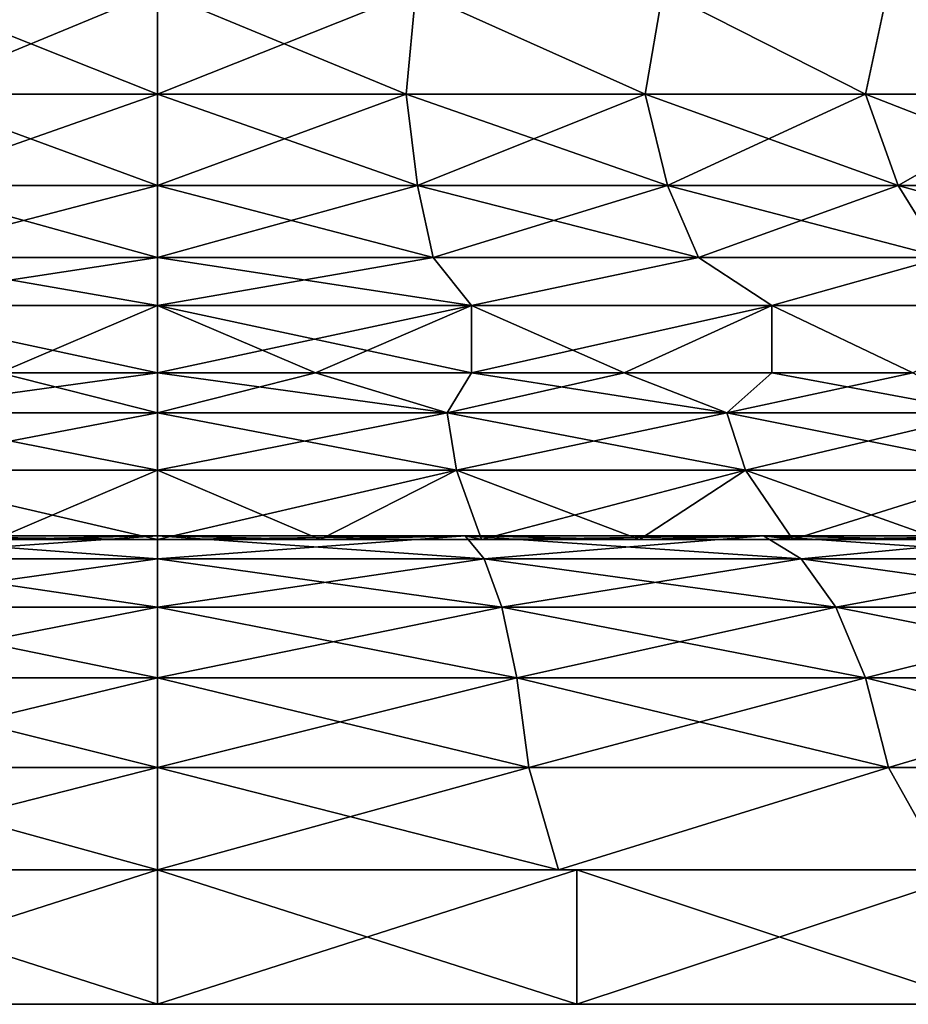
# Model space of a CAD drawing. Header units: millimetres. Extents: x -234 to 234, y -9 to 180.
# Tile 82 of 117: x 198 to 211, y -9 to 6. Entities that reach past the tile are written whole.
import ezdxf

# ---------------------------------------------------------------- set-up
doc = ezdxf.new("R2010")
doc.units = ezdxf.units.MM
doc.header["$LTSCALE"] = 106.095679
for name, color, linetype in [('149', 7, 'CONTINUOUS'), ('150', 7, 'CONTINUOUS'), ('151', 7, 'CONTINUOUS'), ('152', 7, 'CONTINUOUS'), ('153', 7, 'CONTINUOUS'), ('157', 7, 'CONTINUOUS'), ('158', 7, 'CONTINUOUS'), ('159', 7, 'CONTINUOUS'), ('160', 7, 'CONTINUOUS'), ('161', 7, 'CONTINUOUS'), ('162', 7, 'CONTINUOUS')]:
    doc.layers.add(name, color=color, linetype=linetype)

msp = doc.modelspace()

# ---------------------------------------------------------------- linework, layer by layer
at = {"layer": '149', "color": 7, "linetype": 'CONTINUOUS', "true_color": 0xa2afbf}
for points in [[(200, 6.081, -18.5), (203.846, 6.081, -18.096), (200, 4.546, -18.98), (200, 6.081, -18.5)], [(200, 4.546, -18.98), (203.846, 6.081, -18.096), (203.703, 4.546, -18.615), (200, 4.546, -18.98)], [(203.846, 6.081, 18.096), (200, 6.081, 18.5), (203.703, 4.546, 18.615), (203.846, 6.081, 18.096)], [(200, 6.081, 18.5), (200, 4.546, 18.98), (203.703, 4.546, 18.615), (200, 6.081, 18.5)], [(203.846, 6.081, -18.096), (207.263, 4.546, -17.535), (203.703, 4.546, -18.615), (203.846, 6.081, -18.096)], [(203.846, 6.081, 18.096), (203.703, 4.546, 18.615), (207.263, 4.546, 17.535), (203.846, 6.081, 18.096)], [(203.846, 6.081, -18.096), (207.525, 6.081, -16.901), (207.263, 4.546, -17.535), (203.846, 6.081, -18.096)], [(207.525, 6.081, 16.901), (203.846, 6.081, 18.096), (207.263, 4.546, 17.535), (207.525, 6.081, 16.901)], [(207.525, 6.081, -16.901), (210.544, 4.546, -15.781), (207.263, 4.546, -17.535), (207.525, 6.081, -16.901)], [(207.525, 6.081, 16.901), (207.263, 4.546, 17.535), (210.544, 4.546, 15.781), (207.525, 6.081, 16.901)], [(207.525, 6.081, -16.901), (210.874, 6.081, -14.967), (210.544, 4.546, -15.781), (207.525, 6.081, -16.901)], [(210.874, 6.081, 14.967), (207.525, 6.081, 16.901), (210.544, 4.546, 15.781), (210.874, 6.081, 14.967)], [(210.874, 6.081, -14.967), (213.421, 4.546, -13.421), (210.544, 4.546, -15.781), (210.874, 6.081, -14.967)], [(210.874, 6.081, 14.967), (210.544, 4.546, 15.781), (213.421, 4.546, 13.421), (210.874, 6.081, 14.967)], [(210.874, 6.081, -14.967), (213.748, 6.081, -12.379), (213.421, 4.546, -13.421), (210.874, 6.081, -14.967)], [(213.748, 6.081, 12.379), (210.874, 6.081, 14.967), (213.421, 4.546, 13.421), (213.748, 6.081, 12.379)], [(203.873, 3.189, -19.471), (200, 3.189, -19.853), (203.703, 4.546, -18.615), (203.873, 3.189, -19.471)], [(200, 3.189, -19.853), (200, 4.546, -18.98), (203.703, 4.546, -18.615), (200, 3.189, -19.853)], [(200, 3.189, 19.853), (203.873, 3.189, 19.471), (200, 4.546, 18.98), (200, 3.189, 19.853)], [(200, 4.546, 18.98), (203.873, 3.189, 19.471), (203.703, 4.546, 18.615), (200, 4.546, 18.98)], [(203.873, 3.189, 19.471), (207.597, 3.189, 18.342), (203.703, 4.546, 18.615), (203.873, 3.189, 19.471)], [(203.703, 4.546, 18.615), (207.597, 3.189, 18.342), (207.263, 4.546, 17.535), (203.703, 4.546, 18.615)], [(207.263, 4.546, -17.535), (203.873, 3.189, -19.471), (203.703, 4.546, -18.615), (207.263, 4.546, -17.535)], [(207.597, 3.189, -18.342), (203.873, 3.189, -19.471), (207.263, 4.546, -17.535), (207.597, 3.189, -18.342)], [(207.597, 3.189, 18.342), (211.03, 3.189, 16.507), (207.263, 4.546, 17.535), (207.597, 3.189, 18.342)], [(207.263, 4.546, 17.535), (211.03, 3.189, 16.507), (210.544, 4.546, 15.781), (207.263, 4.546, 17.535)], [(210.544, 4.546, -15.781), (207.597, 3.189, -18.342), (207.263, 4.546, -17.535), (210.544, 4.546, -15.781)], [(211.03, 3.189, -16.507), (207.597, 3.189, -18.342), (210.544, 4.546, -15.781), (211.03, 3.189, -16.507)], [(211.03, 3.189, 16.507), (214.038, 3.189, 14.038), (210.544, 4.546, 15.781), (211.03, 3.189, 16.507)], [(210.544, 4.546, 15.781), (214.038, 3.189, 14.038), (213.421, 4.546, 13.421), (210.544, 4.546, 15.781)], [(213.421, 4.546, -13.421), (211.03, 3.189, -16.507), (210.544, 4.546, -15.781), (213.421, 4.546, -13.421)], [(214.038, 3.189, -14.038), (211.03, 3.189, -16.507), (213.421, 4.546, -13.421), (214.038, 3.189, -14.038)], [(200, 2.115, 21.056), (204.108, 2.115, 20.651), (200, 3.189, 19.853), (200, 2.115, 21.056)], [(200, 3.189, 19.853), (204.108, 2.115, 20.651), (203.873, 3.189, 19.471), (200, 3.189, 19.853)], [(204.108, 2.115, -20.651), (200, 2.115, -21.056), (203.873, 3.189, -19.471), (204.108, 2.115, -20.651)], [(200, 2.115, -21.056), (200, 3.189, -19.853), (203.873, 3.189, -19.471), (200, 2.115, -21.056)], [(204.108, 2.115, 20.651), (208.058, 2.115, 19.453), (203.873, 3.189, 19.471), (204.108, 2.115, 20.651)], [(203.873, 3.189, 19.471), (208.058, 2.115, 19.453), (207.597, 3.189, 18.342), (203.873, 3.189, 19.471)], [(207.597, 3.189, -18.342), (204.108, 2.115, -20.651), (203.873, 3.189, -19.471), (207.597, 3.189, -18.342)], [(208.058, 2.115, -19.453), (204.108, 2.115, -20.651), (207.597, 3.189, -18.342), (208.058, 2.115, -19.453)], [(208.058, 2.115, 19.453), (211.698, 2.115, 17.507), (207.597, 3.189, 18.342), (208.058, 2.115, 19.453)], [(207.597, 3.189, 18.342), (211.698, 2.115, 17.507), (211.03, 3.189, 16.507), (207.597, 3.189, 18.342)], [(211.03, 3.189, -16.507), (208.058, 2.115, -19.453), (207.597, 3.189, -18.342), (211.03, 3.189, -16.507)], [(211.698, 2.115, -17.507), (208.058, 2.115, -19.453), (211.03, 3.189, -16.507), (211.698, 2.115, -17.507)], [(211.698, 2.115, 17.507), (214.889, 2.115, 14.889), (211.03, 3.189, 16.507), (211.698, 2.115, 17.507)], [(211.03, 3.189, 16.507), (214.889, 2.115, 14.889), (214.038, 3.189, 14.038), (211.03, 3.189, 16.507)], [(214.038, 3.189, -14.038), (211.698, 2.115, -17.507), (211.03, 3.189, -16.507), (214.038, 3.189, -14.038)], [(204.678, 1.4, -22.008), (200, 1.4, -22.5), (204.108, 2.115, -20.651), (204.678, 1.4, -22.008)], [(204.108, 2.115, -20.651), (200, 1.4, -22.5), (200, 2.115, -21.056), (204.108, 2.115, -20.651)], [(200, 1.4, 22.5), (204.678, 1.4, 22.008), (200, 2.115, 21.056), (200, 1.4, 22.5)], [(200, 2.115, 21.056), (204.678, 1.4, 22.008), (204.108, 2.115, 20.651), (200, 2.115, 21.056)], [(208.058, 2.115, -19.453), (204.678, 1.4, -22.008), (204.108, 2.115, -20.651), (208.058, 2.115, -19.453)], [(204.108, 2.115, 20.651), (204.678, 1.4, 22.008), (208.058, 2.115, 19.453), (204.108, 2.115, 20.651)], [(209.152, 1.4, -20.555), (204.678, 1.4, -22.008), (208.058, 2.115, -19.453), (209.152, 1.4, -20.555)], [(204.678, 1.4, 22.008), (209.151, 1.4, 20.555), (208.058, 2.115, 19.453), (204.678, 1.4, 22.008)], [(211.698, 2.115, -17.507), (209.152, 1.4, -20.555), (208.058, 2.115, -19.453), (211.698, 2.115, -17.507)], [(208.058, 2.115, 19.453), (209.151, 1.4, 20.555), (211.698, 2.115, 17.507), (208.058, 2.115, 19.453)], [(209.151, 1.4, 20.555), (213.225, 1.4, 18.203), (211.698, 2.115, 17.507), (209.151, 1.4, 20.555)], [(213.225, 1.4, -18.203), (209.152, 1.4, -20.555), (211.698, 2.115, -17.507), (213.225, 1.4, -18.203)]]:
    msp.add_3dface(points, dxfattribs=at)
at = {"layer": '150', "color": 7, "linetype": 'CONTINUOUS', "true_color": 0xa2afbf}
for points in [[(200, 1.4, -22.5), (204.678, 1.4, -22.008), (200, 0.4, -22.5), (200, 1.4, -22.5)], [(200, 0.4, -22.5), (204.678, 1.4, -22.008), (202.352, 0.4, -22.377), (200, 0.4, -22.5)], [(204.678, 1.4, 22.008), (200, 1.4, 22.5), (204.678, 0.4, 22.008), (204.678, 1.4, 22.008)], [(204.678, 0.4, 22.008), (200, 1.4, 22.5), (202.352, 0.4, 22.377), (204.678, 0.4, 22.008)], [(202.352, 0.4, 22.377), (200, 1.4, 22.5), (200, 0.4, 22.5), (202.352, 0.4, 22.377)], [(202.352, 0.4, -22.377), (204.678, 1.4, -22.008), (204.678, 0.4, -22.008), (202.352, 0.4, -22.377)], [(204.678, 1.4, -22.008), (209.152, 1.4, -20.555), (204.678, 0.4, -22.008), (204.678, 1.4, -22.008)], [(204.678, 0.4, -22.008), (209.152, 1.4, -20.555), (206.953, 0.4, -21.399), (204.678, 0.4, -22.008)], [(209.151, 1.4, 20.555), (204.678, 1.4, 22.008), (206.953, 0.4, 21.399), (209.151, 1.4, 20.555)], [(206.953, 0.4, 21.399), (204.678, 1.4, 22.008), (204.678, 0.4, 22.008), (206.953, 0.4, 21.399)], [(206.953, 0.4, -21.399), (209.152, 1.4, -20.555), (209.152, 0.4, -20.555), (206.953, 0.4, -21.399)], [(209.152, 0.4, 20.555), (209.151, 1.4, 20.555), (206.953, 0.4, 21.399), (209.152, 0.4, 20.555)], [(213.225, 1.4, 18.203), (209.151, 1.4, 20.555), (211.25, 0.4, 19.486), (213.225, 1.4, 18.203)], [(211.25, 0.4, 19.486), (209.151, 1.4, 20.555), (209.152, 0.4, 20.555), (211.25, 0.4, 19.486)], [(209.152, 1.4, -20.555), (213.225, 1.4, -18.203), (211.25, 0.4, -19.486), (209.152, 1.4, -20.555)], [(209.152, 0.4, -20.555), (209.152, 1.4, -20.555), (211.25, 0.4, -19.486), (209.152, 0.4, -20.555)]]:
    msp.add_3dface(points, dxfattribs=at)
at = {"layer": '151', "color": 7, "linetype": 'CONTINUOUS', "true_color": 0xa2afbf}
for points in [[(200, 0.4, -22.5), (202.352, 0.4, -22.377), (200, -0.199, -23.473), (200, 0.4, -22.5)], [(200, -0.199, -23.473), (202.352, 0.4, -22.377), (204.313, -0.199, -23.074), (200, -0.199, -23.473)], [(202.352, 0.4, 22.377), (200, 0.4, 22.5), (204.313, -0.199, 23.074), (202.352, 0.4, 22.377)], [(200, 0.4, 22.5), (200, -0.199, 23.473), (204.313, -0.199, 23.074), (200, 0.4, 22.5)], [(202.352, 0.4, -22.377), (204.678, 0.4, -22.008), (204.313, -0.199, -23.074), (202.352, 0.4, -22.377)], [(204.678, 0.4, 22.008), (202.352, 0.4, 22.377), (204.313, -0.199, 23.074), (204.678, 0.4, 22.008)], [(204.678, 0.4, -22.008), (206.953, 0.4, -21.399), (204.313, -0.199, -23.074), (204.678, 0.4, -22.008)], [(206.953, 0.4, -21.399), (208.48, -0.199, -21.888), (204.313, -0.199, -23.074), (206.953, 0.4, -21.399)], [(204.678, 0.4, 22.008), (204.313, -0.199, 23.074), (208.48, -0.199, 21.888), (204.678, 0.4, 22.008)], [(206.953, 0.4, 21.399), (204.678, 0.4, 22.008), (208.48, -0.199, 21.888), (206.953, 0.4, 21.399)], [(206.953, 0.4, -21.399), (209.152, 0.4, -20.555), (208.48, -0.199, -21.888), (206.953, 0.4, -21.399)], [(209.152, 0.4, 20.555), (206.953, 0.4, 21.399), (208.48, -0.199, 21.888), (209.152, 0.4, 20.555)], [(209.152, 0.4, -20.555), (211.25, 0.4, -19.486), (208.48, -0.199, -21.888), (209.152, 0.4, -20.555)], [(211.25, 0.4, -19.486), (212.357, -0.199, -19.957), (208.48, -0.199, -21.888), (211.25, 0.4, -19.486)], [(209.152, 0.4, 20.555), (208.48, -0.199, 21.888), (212.357, -0.199, 19.957), (209.152, 0.4, 20.555)], [(211.25, 0.4, 19.486), (209.152, 0.4, 20.555), (212.357, -0.199, 19.957), (211.25, 0.4, 19.486)], [(200, -1.05, 24.238), (204.454, -1.05, 23.825), (200, -0.199, 23.473), (200, -1.05, 24.238)], [(200, -0.199, 23.473), (204.454, -1.05, 23.825), (204.313, -0.199, 23.074), (200, -0.199, 23.473)], [(204.454, -1.05, -23.825), (200, -1.05, -24.238), (204.313, -0.199, -23.074), (204.454, -1.05, -23.825)], [(200, -1.05, -24.238), (200, -0.199, -23.473), (204.313, -0.199, -23.074), (200, -1.05, -24.238)], [(204.454, -1.05, 23.825), (208.756, -1.05, 22.601), (204.313, -0.199, 23.074), (204.454, -1.05, 23.825)], [(204.313, -0.199, 23.074), (208.756, -1.05, 22.601), (208.48, -0.199, 21.888), (204.313, -0.199, 23.074)], [(208.48, -0.199, -21.888), (204.454, -1.05, -23.825), (204.313, -0.199, -23.074), (208.48, -0.199, -21.888)], [(208.756, -1.05, -22.601), (204.454, -1.05, -23.825), (208.48, -0.199, -21.888), (208.756, -1.05, -22.601)], [(208.756, -1.05, 22.601), (212.76, -1.05, 20.608), (208.48, -0.199, 21.888), (208.756, -1.05, 22.601)], [(208.48, -0.199, 21.888), (212.76, -1.05, 20.608), (212.357, -0.199, 19.957), (208.48, -0.199, 21.888)], [(212.357, -0.199, -19.957), (208.756, -1.05, -22.601), (208.48, -0.199, -21.888), (212.357, -0.199, -19.957)], [(212.76, -1.05, -20.608), (208.756, -1.05, -22.601), (212.357, -0.199, -19.957), (212.76, -1.05, -20.608)], [(202.424, -2.081, -24.611), (200, -2.081, -24.73), (204.454, -1.05, -23.825), (202.424, -2.081, -24.611)], [(204.454, -1.05, -23.825), (200, -2.081, -24.73), (200, -1.05, -24.238), (204.454, -1.05, -23.825)], [(200, -2.081, 24.73), (202.424, -2.081, 24.611), (200, -1.05, 24.238), (200, -2.081, 24.73)], [(200, -1.05, 24.238), (202.424, -2.081, 24.611), (204.454, -1.05, 23.825), (200, -1.05, 24.238)], [(204.824, -2.081, -24.255), (202.424, -2.081, -24.611), (204.454, -1.05, -23.825), (204.824, -2.081, -24.255)], [(202.424, -2.081, 24.611), (204.824, -2.081, 24.255), (204.454, -1.05, 23.825), (202.424, -2.081, 24.611)], [(208.756, -1.05, -22.601), (204.824, -2.081, -24.255), (204.454, -1.05, -23.825), (208.756, -1.05, -22.601)], [(204.824, -2.081, 24.255), (207.178, -2.081, 23.665), (204.454, -1.05, 23.825), (204.824, -2.081, 24.255)], [(204.454, -1.05, 23.825), (207.178, -2.081, 23.665), (208.756, -1.05, 22.601), (204.454, -1.05, 23.825)], [(207.178, -2.081, -23.665), (204.824, -2.081, -24.255), (208.756, -1.05, -22.601), (207.178, -2.081, -23.665)], [(209.463, -2.081, -22.848), (207.178, -2.081, -23.665), (208.756, -1.05, -22.601), (209.463, -2.081, -22.848)], [(207.178, -2.081, 23.665), (209.463, -2.081, 22.848), (208.756, -1.05, 22.601), (207.178, -2.081, 23.665)], [(212.76, -1.05, -20.608), (209.463, -2.081, -22.848), (208.756, -1.05, -22.601), (212.76, -1.05, -20.608)], [(209.463, -2.081, 22.848), (211.657, -2.081, 21.81), (208.756, -1.05, 22.601), (209.463, -2.081, 22.848)], [(208.756, -1.05, 22.601), (211.657, -2.081, 21.81), (212.76, -1.05, 20.608), (208.756, -1.05, 22.601)], [(211.657, -2.081, -21.81), (209.463, -2.081, -22.848), (212.76, -1.05, -20.608), (211.657, -2.081, -21.81)]]:
    msp.add_3dface(points, dxfattribs=at)
at = {"layer": '152', "color": 7, "linetype": 'CONTINUOUS', "true_color": 0xa2afbf}
for points in [[(200, -2.081, -24.73), (202.424, -2.081, -24.611), (200, -2.026, -26.397), (200, -2.081, -24.73)], [(200, -2.026, -26.397), (202.424, -2.081, -24.611), (204.584, -2.026, -25.996), (200, -2.026, -26.397)], [(202.424, -2.081, 24.611), (200, -2.081, 24.73), (204.584, -2.026, 25.996), (202.424, -2.081, 24.611)], [(200, -2.081, 24.73), (200, -2.026, 26.397), (204.584, -2.026, 25.996), (200, -2.081, 24.73)], [(204.868, -2.368, -27.606), (200, -2.368, -28.032), (204.584, -2.026, -25.996), (204.868, -2.368, -27.606)], [(200, -2.368, -28.032), (200, -2.026, -26.397), (204.584, -2.026, -25.996), (200, -2.368, -28.032)], [(200, -2.368, 28.032), (204.868, -2.368, 27.606), (200, -2.026, 26.397), (200, -2.368, 28.032)], [(200, -2.026, 26.397), (204.868, -2.368, 27.606), (204.584, -2.026, 25.996), (200, -2.026, 26.397)], [(202.424, -2.081, -24.611), (204.824, -2.081, -24.255), (204.584, -2.026, -25.996), (202.424, -2.081, -24.611)], [(204.824, -2.081, 24.255), (202.424, -2.081, 24.611), (204.584, -2.026, 25.996), (204.824, -2.081, 24.255)], [(204.824, -2.081, -24.255), (207.178, -2.081, -23.665), (204.584, -2.026, -25.996), (204.824, -2.081, -24.255)], [(207.178, -2.081, -23.665), (209.028, -2.026, -24.805), (204.584, -2.026, -25.996), (207.178, -2.081, -23.665)], [(204.824, -2.081, 24.255), (204.584, -2.026, 25.996), (209.028, -2.026, 24.805), (204.824, -2.081, 24.255)], [(204.868, -2.368, 27.606), (209.587, -2.368, 26.341), (204.584, -2.026, 25.996), (204.868, -2.368, 27.606)], [(204.584, -2.026, 25.996), (209.587, -2.368, 26.341), (209.028, -2.026, 24.805), (204.584, -2.026, 25.996)], [(209.028, -2.026, -24.805), (204.868, -2.368, -27.606), (204.584, -2.026, -25.996), (209.028, -2.026, -24.805)], [(207.178, -2.081, 23.665), (204.824, -2.081, 24.255), (209.028, -2.026, 24.805), (207.178, -2.081, 23.665)], [(209.587, -2.368, -26.341), (204.868, -2.368, -27.606), (209.028, -2.026, -24.805), (209.587, -2.368, -26.341)], [(207.178, -2.081, -23.665), (209.463, -2.081, -22.848), (209.028, -2.026, -24.805), (207.178, -2.081, -23.665)], [(209.463, -2.081, 22.848), (207.178, -2.081, 23.665), (209.028, -2.026, 24.805), (209.463, -2.081, 22.848)], [(209.463, -2.081, -22.848), (211.657, -2.081, -21.81), (209.028, -2.026, -24.805), (209.463, -2.081, -22.848)], [(211.657, -2.081, -21.81), (213.199, -2.026, -22.861), (209.028, -2.026, -24.805), (211.657, -2.081, -21.81)], [(209.463, -2.081, 22.848), (209.028, -2.026, 24.805), (213.199, -2.026, 22.861), (209.463, -2.081, 22.848)], [(209.587, -2.368, 26.341), (214.016, -2.368, 24.276), (209.028, -2.026, 24.805), (209.587, -2.368, 26.341)], [(209.028, -2.026, 24.805), (214.016, -2.368, 24.276), (213.199, -2.026, 22.861), (209.028, -2.026, 24.805)], [(213.199, -2.026, -22.861), (209.587, -2.368, -26.341), (209.028, -2.026, -24.805), (213.199, -2.026, -22.861)], [(211.657, -2.081, 21.81), (209.463, -2.081, 22.848), (213.199, -2.026, 22.861), (211.657, -2.081, 21.81)], [(214.016, -2.368, -24.276), (209.587, -2.368, -26.341), (213.199, -2.026, -22.861), (214.016, -2.368, -24.276)], [(205.129, -3.087, -29.09), (200, -3.087, -29.539), (204.868, -2.368, -27.606), (205.129, -3.087, -29.09)], [(200, -3.087, -29.539), (200, -2.368, -28.032), (204.868, -2.368, -27.606), (200, -3.087, -29.539)], [(200, -3.087, 29.539), (205.129, -3.087, 29.09), (200, -2.368, 28.032), (200, -3.087, 29.539)], [(200, -2.368, 28.032), (205.129, -3.087, 29.09), (204.868, -2.368, 27.606), (200, -2.368, 28.032)], [(205.129, -3.087, 29.09), (210.103, -3.087, 27.757), (204.868, -2.368, 27.606), (205.129, -3.087, 29.09)], [(204.868, -2.368, 27.606), (210.103, -3.087, 27.757), (209.587, -2.368, 26.341), (204.868, -2.368, 27.606)], [(209.587, -2.368, -26.341), (205.129, -3.087, -29.09), (204.868, -2.368, -27.606), (209.587, -2.368, -26.341)], [(210.103, -3.087, -27.757), (205.129, -3.087, -29.09), (209.587, -2.368, -26.341), (210.103, -3.087, -27.757)], [(210.103, -3.087, 27.757), (214.769, -3.087, 25.581), (209.587, -2.368, 26.341), (210.103, -3.087, 27.757)], [(209.587, -2.368, 26.341), (214.769, -3.087, 25.581), (214.016, -2.368, 24.276), (209.587, -2.368, 26.341)], [(214.016, -2.368, -24.276), (210.103, -3.087, -27.757), (209.587, -2.368, -26.341), (214.016, -2.368, -24.276)], [(214.769, -3.087, -25.581), (210.103, -3.087, -27.757), (214.016, -2.368, -24.276), (214.769, -3.087, -25.581)], [(205.354, -4.143, -30.364), (200, -4.143, -30.833), (205.129, -3.087, -29.09), (205.354, -4.143, -30.364)], [(200, -4.143, -30.833), (200, -3.087, -29.539), (205.129, -3.087, -29.09), (200, -4.143, -30.833)], [(200, -4.143, 30.833), (205.354, -4.143, 30.364), (200, -3.087, 29.539), (200, -4.143, 30.833)], [(200, -3.087, 29.539), (205.354, -4.143, 30.364), (205.129, -3.087, 29.09), (200, -3.087, 29.539)], [(205.354, -4.143, 30.364), (210.545, -4.143, 28.973), (205.129, -3.087, 29.09), (205.354, -4.143, 30.364)], [(205.129, -3.087, 29.09), (210.545, -4.143, 28.973), (210.103, -3.087, 27.757), (205.129, -3.087, 29.09)], [(210.103, -3.087, -27.757), (205.354, -4.143, -30.364), (205.129, -3.087, -29.09), (210.103, -3.087, -27.757)], [(210.545, -4.143, -28.973), (205.354, -4.143, -30.364), (210.103, -3.087, -27.757), (210.545, -4.143, -28.973)], [(210.545, -4.143, 28.973), (215.416, -4.143, 26.702), (210.103, -3.087, 27.757), (210.545, -4.143, 28.973)], [(210.103, -3.087, 27.757), (215.416, -4.143, 26.702), (214.769, -3.087, 25.581), (210.103, -3.087, 27.757)], [(214.769, -3.087, -25.581), (210.545, -4.143, -28.973), (210.103, -3.087, -27.757), (214.769, -3.087, -25.581)], [(215.416, -4.143, -26.702), (210.545, -4.143, -28.973), (214.769, -3.087, -25.581), (215.416, -4.143, -26.702)], [(200, -5.475, 31.84), (205.529, -5.475, 31.356), (200, -4.143, 30.833), (200, -5.475, 31.84)], [(200, -4.143, 30.833), (205.529, -5.475, 31.356), (205.354, -4.143, 30.364), (200, -4.143, 30.833)], [(205.529, -5.475, -31.356), (200, -5.475, -31.84), (205.354, -4.143, -30.364), (205.529, -5.475, -31.356)], [(200, -5.475, -31.84), (200, -4.143, -30.833), (205.354, -4.143, -30.364), (200, -5.475, -31.84)], [(205.529, -5.475, 31.356), (210.89, -5.475, 29.919), (205.354, -4.143, 30.364), (205.529, -5.475, 31.356)], [(205.354, -4.143, 30.364), (210.89, -5.475, 29.919), (210.545, -4.143, 28.973), (205.354, -4.143, 30.364)], [(210.545, -4.143, -28.973), (205.529, -5.475, -31.356), (205.354, -4.143, -30.364), (210.545, -4.143, -28.973)], [(210.89, -5.475, -29.919), (205.529, -5.475, -31.356), (210.545, -4.143, -28.973), (210.89, -5.475, -29.919)], [(210.89, -5.475, 29.919), (215.92, -5.475, 27.574), (210.545, -4.143, 28.973), (210.89, -5.475, 29.919)], [(210.545, -4.143, 28.973), (215.92, -5.475, 27.574), (215.416, -4.143, 26.702), (210.545, -4.143, 28.973)], [(215.416, -4.143, -26.702), (210.89, -5.475, -29.919), (210.545, -4.143, -28.973), (215.416, -4.143, -26.702)], [(215.92, -5.475, -27.574), (210.89, -5.475, -29.919), (215.416, -4.143, -26.702), (215.92, -5.475, -27.574)], [(205.974, -7, -31.946), (200, -7, -32.5), (205.529, -5.475, -31.356), (205.974, -7, -31.946)], [(205.529, -5.475, -31.356), (200, -7, -32.5), (200, -5.475, -31.84), (205.529, -5.475, -31.356)], [(200, -7, 32.5), (205.974, -7, 31.946), (200, -5.475, 31.84), (200, -7, 32.5)], [(200, -5.475, 31.84), (205.974, -7, 31.946), (205.529, -5.475, 31.356), (200, -5.475, 31.84)], [(210.89, -5.475, -29.919), (205.974, -7, -31.946), (205.529, -5.475, -31.356), (210.89, -5.475, -29.919)], [(205.529, -5.475, 31.356), (205.974, -7, 31.946), (210.89, -5.475, 29.919), (205.529, -5.475, 31.356)], [(211.743, -7, -30.304), (205.974, -7, -31.946), (210.89, -5.475, -29.919), (211.743, -7, -30.304)], [(205.974, -7, 31.946), (211.743, -7, 30.304), (210.89, -5.475, 29.919), (205.974, -7, 31.946)], [(215.92, -5.475, -27.574), (211.743, -7, -30.304), (210.89, -5.475, -29.919), (215.92, -5.475, -27.574)], [(210.89, -5.475, 29.919), (211.743, -7, 30.304), (215.92, -5.475, 27.574), (210.89, -5.475, 29.919)]]:
    msp.add_3dface(points, dxfattribs=at)
at = {"layer": '153', "color": 7, "linetype": 'CONTINUOUS', "true_color": 0xa2afbf}
for points in [[(206.247, -7, 33.421), (200, -7, 34), (206.247, -9, 33.421), (206.247, -7, 33.421)], [(206.247, -9, 33.421), (200, -7, 34), (200, -9, 34), (206.247, -9, 33.421)], [(200, -7, -34), (206.248, -7, -33.421), (200, -9, -34), (200, -7, -34)], [(200, -9, -34), (206.248, -7, -33.421), (206.248, -9, -33.421), (200, -9, -34)], [(212.282, -7, 31.704), (206.247, -7, 33.421), (212.282, -9, 31.704), (212.282, -7, 31.704)], [(212.282, -9, 31.704), (206.247, -7, 33.421), (206.247, -9, 33.421), (212.282, -9, 31.704)], [(206.248, -7, -33.421), (212.282, -7, -31.704), (206.248, -9, -33.421), (206.248, -7, -33.421)], [(206.248, -9, -33.421), (212.282, -7, -31.704), (212.282, -9, -31.704), (206.248, -9, -33.421)]]:
    msp.add_3dface(points, dxfattribs=at)
at = {"layer": '157', "color": 7, "linetype": 'CONTINUOUS', "true_color": 0xa2afbf}
for points in [[(196.154, 6.081, -18.096), (200, 6.081, -18.5), (196.297, 4.546, -18.615), (196.154, 6.081, -18.096)], [(200, 4.546, 18.98), (200, 6.081, 18.5), (196.154, 6.081, 18.096), (200, 4.546, 18.98)], [(200, 4.546, 18.98), (196.154, 6.081, 18.096), (196.297, 4.546, 18.615), (200, 4.546, 18.98)], [(200, 6.081, -18.5), (200, 4.546, -18.98), (196.297, 4.546, -18.615), (200, 6.081, -18.5)], [(200, 4.546, -18.98), (200, 3.189, -19.853), (196.127, 3.189, -19.471), (200, 4.546, -18.98)], [(200, 3.189, 19.853), (196.297, 4.546, 18.615), (196.127, 3.189, 19.471), (200, 3.189, 19.853)], [(196.297, 4.546, -18.615), (200, 4.546, -18.98), (196.127, 3.189, -19.471), (196.297, 4.546, -18.615)], [(200, 3.189, 19.853), (200, 4.546, 18.98), (196.297, 4.546, 18.615), (200, 3.189, 19.853)], [(200, 2.115, 21.056), (196.127, 3.189, 19.471), (195.892, 2.115, 20.651), (200, 2.115, 21.056)], [(200, 3.189, -19.853), (200, 2.115, -21.056), (195.892, 2.115, -20.651), (200, 3.189, -19.853)], [(196.127, 3.189, -19.471), (200, 3.189, -19.853), (195.892, 2.115, -20.651), (196.127, 3.189, -19.471)], [(200, 2.115, 21.056), (200, 3.189, 19.853), (196.127, 3.189, 19.471), (200, 2.115, 21.056)], [(200, 2.115, -21.056), (200, 1.4, -22.5), (195.322, 1.4, -22.008), (200, 2.115, -21.056)], [(200, 1.4, 22.5), (195.892, 2.115, 20.651), (195.322, 1.4, 22.008), (200, 1.4, 22.5)], [(195.892, 2.115, -20.651), (200, 2.115, -21.056), (195.322, 1.4, -22.008), (195.892, 2.115, -20.651)], [(200, 1.4, 22.5), (200, 2.115, 21.056), (195.892, 2.115, 20.651), (200, 1.4, 22.5)]]:
    msp.add_3dface(points, dxfattribs=at)
at = {"layer": '158', "color": 7, "linetype": 'CONTINUOUS', "true_color": 0xa2afbf}
for points in [[(195.322, 1.4, -22.008), (200, 1.4, -22.5), (197.648, 0.4, -22.377), (195.322, 1.4, -22.008)], [(200, 0.4, 22.5), (200, 1.4, 22.5), (195.322, 1.4, 22.008), (200, 0.4, 22.5)], [(200, 0.4, 22.5), (195.322, 1.4, 22.008), (197.648, 0.4, 22.377), (200, 0.4, 22.5)], [(200, 1.4, -22.5), (200, 0.4, -22.5), (197.648, 0.4, -22.377), (200, 1.4, -22.5)]]:
    msp.add_3dface(points, dxfattribs=at)
at = {"layer": '159', "color": 7, "linetype": 'CONTINUOUS', "true_color": 0xa2afbf}
for points in [[(200, 0.4, -22.5), (200, -0.199, -23.473), (195.687, -0.199, -23.074), (200, 0.4, -22.5)], [(197.648, 0.4, -22.377), (200, 0.4, -22.5), (195.687, -0.199, -23.074), (197.648, 0.4, -22.377)], [(200, -0.199, 23.473), (197.648, 0.4, 22.377), (195.687, -0.199, 23.074), (200, -0.199, 23.473)], [(200, -0.199, 23.473), (200, 0.4, 22.5), (197.648, 0.4, 22.377), (200, -0.199, 23.473)], [(200, -1.05, 24.238), (195.687, -0.199, 23.074), (195.546, -1.05, 23.825), (200, -1.05, 24.238)], [(200, -0.199, -23.473), (200, -1.05, -24.238), (195.546, -1.05, -23.825), (200, -0.199, -23.473)], [(195.687, -0.199, -23.074), (200, -0.199, -23.473), (195.546, -1.05, -23.825), (195.687, -0.199, -23.074)], [(200, -1.05, 24.238), (200, -0.199, 23.473), (195.687, -0.199, 23.074), (200, -1.05, 24.238)], [(200, -2.081, 24.73), (200, -1.05, 24.238), (195.546, -1.05, 23.825), (200, -2.081, 24.73)], [(200, -2.081, 24.73), (195.546, -1.05, 23.825), (197.576, -2.081, 24.611), (200, -2.081, 24.73)], [(195.546, -1.05, -23.825), (200, -1.05, -24.238), (197.576, -2.081, -24.611), (195.546, -1.05, -23.825)], [(200, -1.05, -24.238), (200, -2.081, -24.73), (197.576, -2.081, -24.611), (200, -1.05, -24.238)]]:
    msp.add_3dface(points, dxfattribs=at)
at = {"layer": '160', "color": 7, "linetype": 'CONTINUOUS', "true_color": 0xa2afbf}
for points in [[(200, -2.026, -26.397), (200, -2.368, -28.032), (195.132, -2.368, -27.606), (200, -2.026, -26.397)], [(200, -2.368, 28.032), (195.416, -2.026, 25.996), (195.132, -2.368, 27.606), (200, -2.368, 28.032)], [(195.416, -2.026, -25.996), (200, -2.026, -26.397), (195.132, -2.368, -27.606), (195.416, -2.026, -25.996)], [(200, -2.081, -24.73), (200, -2.026, -26.397), (195.416, -2.026, -25.996), (200, -2.081, -24.73)], [(197.576, -2.081, -24.611), (200, -2.081, -24.73), (195.416, -2.026, -25.996), (197.576, -2.081, -24.611)], [(200, -2.368, 28.032), (200, -2.026, 26.397), (195.416, -2.026, 25.996), (200, -2.368, 28.032)], [(200, -2.026, 26.397), (197.576, -2.081, 24.611), (195.416, -2.026, 25.996), (200, -2.026, 26.397)], [(200, -2.026, 26.397), (200, -2.081, 24.73), (197.576, -2.081, 24.611), (200, -2.026, 26.397)], [(200, -2.368, -28.032), (200, -3.087, -29.539), (194.871, -3.087, -29.09), (200, -2.368, -28.032)], [(200, -3.087, 29.539), (195.132, -2.368, 27.606), (194.871, -3.087, 29.09), (200, -3.087, 29.539)], [(195.132, -2.368, -27.606), (200, -2.368, -28.032), (194.871, -3.087, -29.09), (195.132, -2.368, -27.606)], [(200, -3.087, 29.539), (200, -2.368, 28.032), (195.132, -2.368, 27.606), (200, -3.087, 29.539)], [(200, -3.087, -29.539), (200, -4.143, -30.833), (194.646, -4.143, -30.364), (200, -3.087, -29.539)], [(200, -4.143, 30.833), (194.871, -3.087, 29.09), (194.646, -4.143, 30.364), (200, -4.143, 30.833)], [(194.871, -3.087, -29.09), (200, -3.087, -29.539), (194.646, -4.143, -30.364), (194.871, -3.087, -29.09)], [(200, -4.143, 30.833), (200, -3.087, 29.539), (194.871, -3.087, 29.09), (200, -4.143, 30.833)], [(200, -5.475, 31.84), (194.646, -4.143, 30.364), (194.471, -5.475, 31.356), (200, -5.475, 31.84)], [(200, -4.143, -30.833), (200, -5.475, -31.84), (194.471, -5.475, -31.356), (200, -4.143, -30.833)], [(194.646, -4.143, -30.364), (200, -4.143, -30.833), (194.471, -5.475, -31.356), (194.646, -4.143, -30.364)], [(200, -5.475, 31.84), (200, -4.143, 30.833), (194.646, -4.143, 30.364), (200, -5.475, 31.84)], [(200, -5.475, -31.84), (200, -7, -32.5), (194.026, -7, -31.946), (200, -5.475, -31.84)], [(200, -7, 32.5), (194.471, -5.475, 31.356), (194.026, -7, 31.946), (200, -7, 32.5)], [(194.471, -5.475, -31.356), (200, -5.475, -31.84), (194.026, -7, -31.946), (194.471, -5.475, -31.356)], [(200, -7, 32.5), (200, -5.475, 31.84), (194.471, -5.475, 31.356), (200, -7, 32.5)]]:
    msp.add_3dface(points, dxfattribs=at)
at = {"layer": '161', "color": 7, "linetype": 'CONTINUOUS', "true_color": 0xa2afbf}
for points in [[(200, -9, 34), (200, -7, 34), (193.753, -7, 33.421), (200, -9, 34)], [(200, -7, -34), (200, -9, -34), (193.753, -9, -33.421), (200, -7, -34)], [(193.753, -7, -33.421), (200, -7, -34), (193.753, -9, -33.421), (193.753, -7, -33.421)], [(200, -9, 34), (193.753, -7, 33.421), (193.753, -9, 33.421), (200, -9, 34)]]:
    msp.add_3dface(points, dxfattribs=at)
at = {"layer": '162', "color": 7, "linetype": 'CONTINUOUS', "true_color": 0xa2afbf}
for points in [[(200, -7, -32.5), (200, -7, -34), (193.753, -7, -33.421), (200, -7, -32.5)], [(194.026, -7, -31.946), (200, -7, -32.5), (193.753, -7, -33.421), (194.026, -7, -31.946)], [(200, -7, 34), (194.026, -7, 31.946), (193.753, -7, 33.421), (200, -7, 34)], [(200, -7, 34), (200, -7, 32.5), (194.026, -7, 31.946), (200, -7, 34)], [(200, -7, -32.5), (205.974, -7, -31.946), (200, -7, -34), (200, -7, -32.5)], [(205.974, -7, -31.946), (206.248, -7, -33.421), (200, -7, -34), (205.974, -7, -31.946)], [(205.974, -7, 31.946), (200, -7, 32.5), (206.247, -7, 33.421), (205.974, -7, 31.946)], [(200, -7, 32.5), (200, -7, 34), (206.247, -7, 33.421), (200, -7, 32.5)], [(205.974, -7, -31.946), (211.743, -7, -30.304), (206.248, -7, -33.421), (205.974, -7, -31.946)], [(211.743, -7, 30.304), (205.974, -7, 31.946), (206.247, -7, 33.421), (211.743, -7, 30.304)], [(211.743, -7, 30.304), (206.247, -7, 33.421), (212.282, -7, 31.704), (211.743, -7, 30.304)], [(211.743, -7, -30.304), (212.282, -7, -31.704), (206.248, -7, -33.421), (211.743, -7, -30.304)]]:
    msp.add_3dface(points, dxfattribs=at)

doc.saveas('drawing.dxf')
